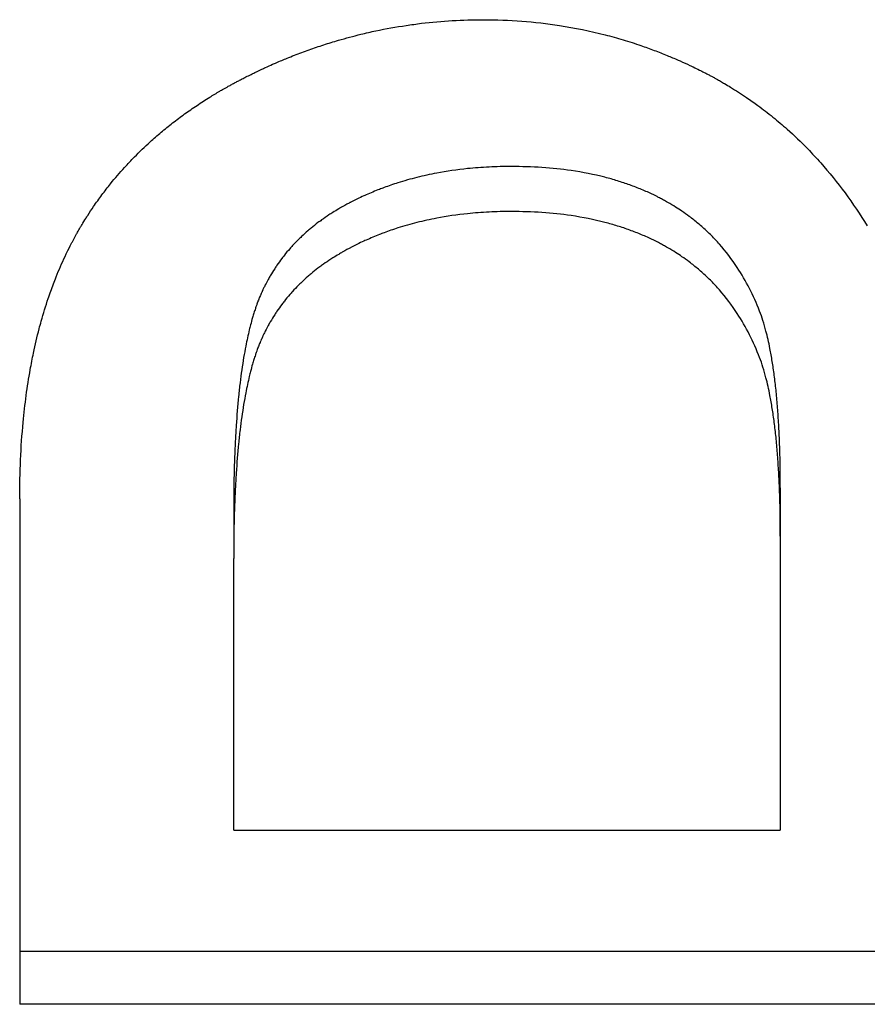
# Model space of a CAD drawing. Extents: x -0.04 to 5.95, y -1.2 to 1.2.
# Tile 2 of 10: x 0.63 to 0.74, y -0.7 to -0.57. Entities that reach past the tile are written whole.
import ezdxf

# ---------------------------------------------------------------- set-up
doc = ezdxf.new("R2010")
doc.units = 0
doc.header["$MEASUREMENT"] = 0
doc.layers.get('0').update_dxf_attribs({"linetype": 'CONTINUOUS'})

msp = doc.modelspace()

# ---------------------------------------------------------------- linework, layer by layer
for p, q in [((0.73088, -0.63261), (0.73088, -0.639)), ((0.63009, -0.63406), (0.63009, -0.701)), ((0.65845, -0.63553), (0.65845, -0.64195)), ((0.73088, -0.639), (0.73088, -0.67795)), ((0.65845, -0.67795), (0.65845, -0.64195)), ((0.65845, -0.67795), (0.73088, -0.67795)), ((0.87009, -0.701), (0.63009, -0.701))]:
    msp.add_line(p, q)
for points, knots in [([(0.63009, -0.63406), (0.63009, -0.6323), (0.63013, -0.63057), (0.63021, -0.62888), (0.63028, -0.62719), (0.6304, -0.62554), (0.63055, -0.62392), (0.63078, -0.62151), (0.63109, -0.61918), (0.63149, -0.61695), (0.63163, -0.6162), (0.63177, -0.61547), (0.63192, -0.61474), (0.63215, -0.61365), (0.6324, -0.61259), (0.63267, -0.61155), (0.63276, -0.6112), (0.63285, -0.61086), (0.63295, -0.61052), (0.63324, -0.60949), (0.63354, -0.60849), (0.63387, -0.60752), (0.63409, -0.60687), (0.63432, -0.60622), (0.63456, -0.60559), (0.63468, -0.60528), (0.6348, -0.60497), (0.63492, -0.60466), (0.63511, -0.60419), (0.6353, -0.60373), (0.6355, -0.60328), (0.63569, -0.60283), (0.63589, -0.60238), (0.6361, -0.60194), (0.63617, -0.60179), (0.63624, -0.60165), (0.63631, -0.6015), (0.63652, -0.60107), (0.63674, -0.60064), (0.63696, -0.60021), (0.637, -0.60014), (0.63703, -0.60007), (0.63707, -0.6), (0.63726, -0.59965), (0.63745, -0.5993), (0.63764, -0.59895), (0.63768, -0.59889), (0.63772, -0.59882), (0.63776, -0.59875), (0.63787, -0.59854), (0.63799, -0.59834), (0.63811, -0.59813), (0.63819, -0.598), (0.63827, -0.59786), (0.63835, -0.59773), (0.63852, -0.59745), (0.63868, -0.59719), (0.63885, -0.59692), (0.63893, -0.59679), (0.63902, -0.59665), (0.6391, -0.59652), (0.63936, -0.59612), (0.63962, -0.59573), (0.63988, -0.59534), (0.64006, -0.59508), (0.64024, -0.59482), (0.64043, -0.59457), (0.64079, -0.59405), (0.64117, -0.59355), (0.64155, -0.59305), (0.64175, -0.5928), (0.64194, -0.59255), (0.64214, -0.59231), (0.64273, -0.59157), (0.64335, -0.59085), (0.64399, -0.59015), (0.64442, -0.58968), (0.64485, -0.58922), (0.6453, -0.58877), (0.64597, -0.58808), (0.64666, -0.58742), (0.64738, -0.58677), (0.64762, -0.58656), (0.64786, -0.58634), (0.6481, -0.58613), (0.64859, -0.5857), (0.64908, -0.58529), (0.64959, -0.58488), (0.64985, -0.58467), (0.6501, -0.58447), (0.65036, -0.58427), (0.65088, -0.58386), (0.65141, -0.58347), (0.65194, -0.58308), (0.65221, -0.58289), (0.65248, -0.5827), (0.65276, -0.58251), (0.65331, -0.58213), (0.65386, -0.58175), (0.65443, -0.58139), (0.65472, -0.5812), (0.655, -0.58102), (0.65529, -0.58085), (0.65572, -0.58058), (0.65616, -0.58031), (0.65661, -0.58005), (0.65676, -0.57997), (0.65691, -0.57988), (0.65706, -0.57979), (0.65728, -0.57967), (0.65751, -0.57954), (0.65773, -0.57941), (0.65781, -0.57937), (0.65788, -0.57933), (0.65796, -0.57929), (0.65811, -0.5792), (0.65827, -0.57912), (0.65842, -0.57904), (0.6585, -0.57899), (0.65857, -0.57895), (0.65865, -0.57891), (0.6588, -0.57883), (0.65896, -0.57875), (0.65911, -0.57867), (0.65919, -0.57863), (0.65927, -0.57858), (0.65935, -0.57854), (0.6595, -0.57846), (0.65966, -0.57838), (0.65982, -0.5783), (0.6599, -0.57826), (0.65997, -0.57822), (0.66005, -0.57818), (0.66029, -0.57806), (0.66053, -0.57795), (0.66076, -0.57783), (0.66092, -0.57775), (0.66108, -0.57767), (0.66124, -0.5776), (0.66131, -0.57756), (0.66139, -0.57752), (0.66147, -0.57748), (0.66171, -0.57737), (0.66195, -0.57726), (0.66218, -0.57715), (0.66234, -0.57707), (0.6625, -0.577), (0.66266, -0.57693), (0.66298, -0.57678), (0.6633, -0.57664), (0.66361, -0.5765), (0.66377, -0.57643), (0.66393, -0.57636), (0.66409, -0.57629), (0.66457, -0.57608), (0.66505, -0.57588), (0.66553, -0.57569), (0.66585, -0.57556), (0.66617, -0.57543), (0.66649, -0.5753), (0.66714, -0.57505), (0.66778, -0.57481), (0.66843, -0.57458), (0.66875, -0.57447), (0.66908, -0.57435), (0.6694, -0.57424), (0.67005, -0.57402), (0.6707, -0.57381), (0.67135, -0.57361), (0.67168, -0.57351), (0.67201, -0.57341), (0.67234, -0.57332), (0.67332, -0.57303), (0.67431, -0.57277), (0.6753, -0.57252), (0.67596, -0.57236), (0.67662, -0.57221), (0.67729, -0.57207), (0.67862, -0.57179), (0.67996, -0.57155), (0.6813, -0.57135), (0.68198, -0.57125), (0.68265, -0.57116), (0.68333, -0.57107), (0.68468, -0.57091), (0.68605, -0.57079), (0.68742, -0.57071), (0.68879, -0.57063), (0.69017, -0.57059), (0.69155, -0.57059)], [0, 0, 0, 0, 0.125, 0.125, 0.125, 0.25, 0.25, 0.25, 0.4375, 0.4375, 0.4375, 0.5, 0.5, 0.5, 0.59375, 0.59375, 0.59375, 0.625, 0.625, 0.625, 0.71875, 0.71875, 0.71875, 0.78125, 0.78125, 0.78125, 0.8125, 0.8125, 0.8125, 0.859375, 0.859375, 0.859375, 0.90625, 0.90625, 0.90625, 0.921875, 0.921875, 0.921875, 0.96875, 0.96875, 0.96875, 0.976562, 0.976562, 0.976562, 1.015625, 1.015625, 1.015625, 1.023438, 1.023438, 1.023438, 1.046875, 1.046875, 1.046875, 1.0625, 1.0625, 1.0625, 1.09375, 1.09375, 1.09375, 1.109375, 1.109375, 1.109375, 1.15625, 1.15625, 1.15625, 1.1875, 1.1875, 1.1875, 1.25, 1.25, 1.25, 1.28125, 1.28125, 1.28125, 1.375, 1.375, 1.375, 1.4375, 1.4375, 1.4375, 1.53125, 1.53125, 1.53125, 1.5625, 1.5625, 1.5625, 1.625, 1.625, 1.625, 1.65625, 1.65625, 1.65625, 1.71875, 1.71875, 1.71875, 1.75, 1.75, 1.75, 1.8125, 1.8125, 1.8125, 1.84375, 1.84375, 1.84375, 1.890625, 1.890625, 1.890625, 1.90625, 1.90625, 1.90625, 1.929688, 1.929688, 1.929688, 1.9375, 1.9375, 1.9375, 1.953125, 1.953125, 1.953125, 1.960938, 1.960938, 1.960938, 1.976562, 1.976562, 1.976562, 1.984375, 1.984375, 1.984375, 2, 2, 2, 2.007812, 2.007812, 2.007812, 2.03125, 2.03125, 2.03125, 2.046875, 2.046875, 2.046875, 2.054688, 2.054688, 2.054688, 2.078125, 2.078125, 2.078125, 2.09375, 2.09375, 2.09375, 2.125, 2.125, 2.125, 2.140625, 2.140625, 2.140625, 2.1875, 2.1875, 2.1875, 2.21875, 2.21875, 2.21875, 2.28125, 2.28125, 2.28125, 2.3125, 2.3125, 2.3125, 2.375, 2.375, 2.375, 2.40625, 2.40625, 2.40625, 2.5, 2.5, 2.5, 2.5625, 2.5625, 2.5625, 2.6875, 2.6875, 2.6875, 2.75, 2.75, 2.75, 2.875, 2.875, 2.875, 3, 3, 3, 3]), ([(0.69155, -0.57059), (0.69326, -0.57059), (0.69495, -0.57065), (0.69663, -0.57078), (0.6983, -0.57091), (0.69996, -0.5711), (0.7016, -0.57135), (0.70364, -0.57167), (0.70567, -0.57208), (0.70766, -0.57259), (0.70806, -0.5727), (0.70846, -0.5728), (0.70886, -0.57291), (0.70965, -0.57314), (0.71044, -0.57337), (0.71123, -0.57363), (0.71162, -0.57375), (0.71201, -0.57388), (0.71241, -0.57402), (0.71299, -0.57422), (0.71358, -0.57443), (0.71416, -0.57465), (0.71474, -0.57486), (0.71532, -0.57509), (0.71589, -0.57533), (0.71637, -0.57553), (0.71685, -0.57573), (0.71733, -0.57594), (0.71743, -0.57598), (0.71752, -0.57602), (0.71762, -0.57606), (0.71805, -0.57625), (0.71847, -0.57645), (0.7189, -0.57665), (0.71904, -0.57672), (0.71918, -0.57678), (0.71933, -0.57685), (0.71961, -0.57699), (0.71989, -0.57713), (0.72018, -0.57727), (0.72032, -0.57734), (0.72046, -0.57741), (0.7206, -0.57748), (0.72074, -0.57755), (0.72088, -0.57762), (0.72102, -0.57769), (0.72116, -0.57777), (0.7213, -0.57784), (0.72144, -0.57791), (0.72158, -0.57798), (0.72172, -0.57806), (0.72185, -0.57813), (0.7219, -0.57816), (0.72195, -0.57818), (0.72199, -0.57821), (0.72213, -0.57828), (0.72227, -0.57836), (0.7224, -0.57843), (0.7225, -0.57849), (0.72259, -0.57854), (0.72268, -0.57859), (0.72286, -0.57869), (0.72304, -0.57879), (0.72322, -0.5789), (0.72331, -0.57895), (0.7234, -0.579), (0.72349, -0.57906), (0.72376, -0.57921), (0.72403, -0.57937), (0.7243, -0.57954), (0.72447, -0.57965), (0.72465, -0.57976), (0.72483, -0.57987), (0.72518, -0.58009), (0.72553, -0.58031), (0.72588, -0.58054), (0.72605, -0.58066), (0.72622, -0.58077), (0.72639, -0.58089), (0.72691, -0.58124), (0.72742, -0.5816), (0.72792, -0.58197), (0.72825, -0.58221), (0.72858, -0.58246), (0.72891, -0.58271), (0.72957, -0.58322), (0.73022, -0.58374), (0.73085, -0.58428), (0.73117, -0.58455), (0.73148, -0.58482), (0.73179, -0.5851), (0.73272, -0.58593), (0.73363, -0.5868), (0.73451, -0.5877), (0.73509, -0.5883), (0.73567, -0.58892), (0.73623, -0.58956), (0.73735, -0.59082), (0.73843, -0.59215), (0.73946, -0.59354), (0.74049, -0.59494), (0.74147, -0.59639), (0.74241, -0.5979)], [0, 0, 0, 0, 0.166667, 0.166667, 0.166667, 0.333333, 0.333333, 0.333333, 0.541667, 0.541667, 0.541667, 0.583333, 0.583333, 0.583333, 0.666667, 0.666667, 0.666667, 0.708333, 0.708333, 0.708333, 0.770833, 0.770833, 0.770833, 0.833333, 0.833333, 0.833333, 0.885417, 0.885417, 0.885417, 0.895833, 0.895833, 0.895833, 0.942708, 0.942708, 0.942708, 0.958333, 0.958333, 0.958333, 0.989583, 0.989583, 0.989583, 1.005208, 1.005208, 1.005208, 1.020833, 1.020833, 1.020833, 1.036458, 1.036458, 1.036458, 1.052083, 1.052083, 1.052083, 1.057292, 1.057292, 1.057292, 1.072917, 1.072917, 1.072917, 1.083333, 1.083333, 1.083333, 1.104167, 1.104167, 1.104167, 1.114583, 1.114583, 1.114583, 1.145833, 1.145833, 1.145833, 1.166667, 1.166667, 1.166667, 1.208333, 1.208333, 1.208333, 1.229167, 1.229167, 1.229167, 1.291667, 1.291667, 1.291667, 1.333333, 1.333333, 1.333333, 1.416667, 1.416667, 1.416667, 1.458333, 1.458333, 1.458333, 1.583333, 1.583333, 1.583333, 1.666667, 1.666667, 1.666667, 1.833333, 1.833333, 1.833333, 2, 2, 2, 2]), ([(0.69521, -0.59004), (0.69422, -0.59004), (0.69325, -0.59006), (0.69229, -0.59011), (0.69132, -0.59016), (0.69038, -0.59023), (0.68945, -0.59032), (0.68805, -0.59047), (0.68668, -0.59066), (0.68535, -0.59091), (0.68491, -0.591), (0.68447, -0.59109), (0.68403, -0.59118), (0.68316, -0.59137), (0.6823, -0.59159), (0.68146, -0.59182), (0.68104, -0.59194), (0.68062, -0.59207), (0.6802, -0.5922), (0.67958, -0.5924), (0.67897, -0.59261), (0.67837, -0.59283), (0.67816, -0.5929), (0.67796, -0.59298), (0.67776, -0.59306), (0.67716, -0.59329), (0.67657, -0.59353), (0.67599, -0.59379), (0.67589, -0.59384), (0.6758, -0.59388), (0.6757, -0.59392), (0.67541, -0.59405), (0.67512, -0.59419), (0.67484, -0.59433), (0.67479, -0.59435), (0.67474, -0.59437), (0.67469, -0.5944), (0.67446, -0.59451), (0.67422, -0.59463), (0.67399, -0.59475), (0.67394, -0.59477), (0.67389, -0.5948), (0.67385, -0.59482), (0.67371, -0.5949), (0.67357, -0.59497), (0.67343, -0.59504), (0.67334, -0.59509), (0.67325, -0.59514), (0.67316, -0.59519), (0.67311, -0.59522), (0.67307, -0.59524), (0.67302, -0.59527), (0.67289, -0.59534), (0.67275, -0.59542), (0.67262, -0.5955), (0.67253, -0.59555), (0.67244, -0.5956), (0.67236, -0.59565), (0.67209, -0.59581), (0.67183, -0.59596), (0.67158, -0.59613), (0.67141, -0.59623), (0.67124, -0.59634), (0.67107, -0.59645), (0.67074, -0.59667), (0.67041, -0.5969), (0.6701, -0.59712), (0.66994, -0.59724), (0.66978, -0.59736), (0.66962, -0.59747), (0.66931, -0.59771), (0.66901, -0.59795), (0.66871, -0.59819), (0.66857, -0.59831), (0.66842, -0.59844), (0.66827, -0.59856), (0.66799, -0.59881), (0.6677, -0.59906), (0.66743, -0.59932), (0.66729, -0.59945), (0.66716, -0.59958), (0.66703, -0.59971), (0.66676, -0.59998), (0.6665, -0.60025), (0.66625, -0.60052), (0.66612, -0.60066), (0.666, -0.60079), (0.66588, -0.60093), (0.66563, -0.60121), (0.66539, -0.60149), (0.66516, -0.60178), (0.66505, -0.60193), (0.66494, -0.60207), (0.66483, -0.60222), (0.6646, -0.60251), (0.66439, -0.60281), (0.66418, -0.60311), (0.66408, -0.60326), (0.66398, -0.60342), (0.66388, -0.60357), (0.66368, -0.60388), (0.66348, -0.60419), (0.6633, -0.6045), (0.66321, -0.60466), (0.66311, -0.60482), (0.66303, -0.60498), (0.66289, -0.60523), (0.66276, -0.60547), (0.66264, -0.60572), (0.6626, -0.6058), (0.66255, -0.60588), (0.66251, -0.60596), (0.66245, -0.60609), (0.66239, -0.60621), (0.66233, -0.60634), (0.66231, -0.60638), (0.66229, -0.60642), (0.66227, -0.60646), (0.66224, -0.60655), (0.6622, -0.60663), (0.66216, -0.60672), (0.66214, -0.60676), (0.66212, -0.6068), (0.6621, -0.60684), (0.66206, -0.60693), (0.66203, -0.60701), (0.66199, -0.6071), (0.66197, -0.60714), (0.66195, -0.60719), (0.66194, -0.60723), (0.6619, -0.60731), (0.66186, -0.6074), (0.66183, -0.60749), (0.66181, -0.60753), (0.66179, -0.60757), (0.66178, -0.60762), (0.66174, -0.6077), (0.66171, -0.60779), (0.66167, -0.60788), (0.66166, -0.60793), (0.66164, -0.60797), (0.66162, -0.60802), (0.66159, -0.60811), (0.66155, -0.6082), (0.66152, -0.60829), (0.6615, -0.60834), (0.66149, -0.60838), (0.66147, -0.60843), (0.66142, -0.60857), (0.66137, -0.60871), (0.66132, -0.60885), (0.66129, -0.60895), (0.66126, -0.60905), (0.66122, -0.60914), (0.66116, -0.60934), (0.6611, -0.60954), (0.66104, -0.60974), (0.66101, -0.60984), (0.66097, -0.60995), (0.66094, -0.61005), (0.66085, -0.61036), (0.66077, -0.61068), (0.66068, -0.61101), (0.66062, -0.61123), (0.66057, -0.61145), (0.66051, -0.61167), (0.66035, -0.61235), (0.66019, -0.61306), (0.66004, -0.61381), (0.65995, -0.61431), (0.65986, -0.61482), (0.65977, -0.61534), (0.65959, -0.6164), (0.65943, -0.61751), (0.65929, -0.61868), (0.65922, -0.61927), (0.65915, -0.61987), (0.65909, -0.62049), (0.65897, -0.62172), (0.65886, -0.62301), (0.65878, -0.62435), (0.65873, -0.62503), (0.65869, -0.62572), (0.65866, -0.62642), (0.65859, -0.62782), (0.65853, -0.62929), (0.6585, -0.63081), (0.65846, -0.63233), (0.65845, -0.6339), (0.65845, -0.63553)], [0, 0, 0, 0, 0.125, 0.125, 0.125, 0.25, 0.25, 0.25, 0.4375, 0.4375, 0.4375, 0.5, 0.5, 0.5, 0.625, 0.625, 0.625, 0.6875, 0.6875, 0.6875, 0.78125, 0.78125, 0.78125, 0.8125, 0.8125, 0.8125, 0.90625, 0.90625, 0.90625, 0.921875, 0.921875, 0.921875, 0.96875, 0.96875, 0.96875, 0.976562, 0.976562, 0.976562, 1.015625, 1.015625, 1.015625, 1.023438, 1.023438, 1.023438, 1.046875, 1.046875, 1.046875, 1.0625, 1.0625, 1.0625, 1.070312, 1.070312, 1.070312, 1.09375, 1.09375, 1.09375, 1.109375, 1.109375, 1.109375, 1.15625, 1.15625, 1.15625, 1.1875, 1.1875, 1.1875, 1.25, 1.25, 1.25, 1.28125, 1.28125, 1.28125, 1.34375, 1.34375, 1.34375, 1.375, 1.375, 1.375, 1.4375, 1.4375, 1.4375, 1.46875, 1.46875, 1.46875, 1.53125, 1.53125, 1.53125, 1.5625, 1.5625, 1.5625, 1.625, 1.625, 1.625, 1.65625, 1.65625, 1.65625, 1.71875, 1.71875, 1.71875, 1.75, 1.75, 1.75, 1.8125, 1.8125, 1.8125, 1.84375, 1.84375, 1.84375, 1.890625, 1.890625, 1.890625, 1.90625, 1.90625, 1.90625, 1.929688, 1.929688, 1.929688, 1.9375, 1.9375, 1.9375, 1.953125, 1.953125, 1.953125, 1.960938, 1.960938, 1.960938, 1.976562, 1.976562, 1.976562, 1.984375, 1.984375, 1.984375, 2, 2, 2, 2.007812, 2.007812, 2.007812, 2.023438, 2.023438, 2.023438, 2.03125, 2.03125, 2.03125, 2.046875, 2.046875, 2.046875, 2.054688, 2.054688, 2.054688, 2.078125, 2.078125, 2.078125, 2.09375, 2.09375, 2.09375, 2.125, 2.125, 2.125, 2.140625, 2.140625, 2.140625, 2.1875, 2.1875, 2.1875, 2.21875, 2.21875, 2.21875, 2.3125, 2.3125, 2.3125, 2.375, 2.375, 2.375, 2.5, 2.5, 2.5, 2.5625, 2.5625, 2.5625, 2.6875, 2.6875, 2.6875, 2.75, 2.75, 2.75, 2.875, 2.875, 2.875, 3, 3, 3, 3]), ([(0.72814, -0.6092), (0.72773, -0.60815), (0.72728, -0.60715), (0.72679, -0.60618), (0.7263, -0.60522), (0.72576, -0.6043), (0.72518, -0.60342), (0.72446, -0.60232), (0.72367, -0.60128), (0.72281, -0.60032), (0.72264, -0.60012), (0.72246, -0.59993), (0.72228, -0.59974), (0.72193, -0.59937), (0.72157, -0.599), (0.72119, -0.59865), (0.721, -0.59847), (0.72081, -0.59829), (0.72062, -0.59812), (0.72023, -0.59778), (0.71983, -0.59744), (0.71942, -0.59712), (0.71922, -0.59696), (0.71901, -0.5968), (0.7188, -0.59664), (0.71849, -0.59641), (0.71817, -0.59618), (0.71784, -0.59596), (0.71757, -0.59577), (0.71729, -0.59559), (0.71701, -0.59541), (0.71668, -0.5952), (0.71633, -0.595), (0.71598, -0.5948), (0.71593, -0.59476), (0.71587, -0.59473), (0.71581, -0.5947), (0.71563, -0.5946), (0.71546, -0.5945), (0.71528, -0.5944), (0.7151, -0.59431), (0.71492, -0.59421), (0.71474, -0.59412), (0.71462, -0.59406), (0.7145, -0.594), (0.71438, -0.59394), (0.71401, -0.59376), (0.71364, -0.59358), (0.71326, -0.59341), (0.71301, -0.5933), (0.71276, -0.59319), (0.7125, -0.59309), (0.71199, -0.59287), (0.71147, -0.59267), (0.71094, -0.59248), (0.71067, -0.59238), (0.7104, -0.59229), (0.71013, -0.5922), (0.70959, -0.59202), (0.70904, -0.59185), (0.70848, -0.59169), (0.7082, -0.59161), (0.70791, -0.59154), (0.70763, -0.59146), (0.7062, -0.5911), (0.7047, -0.5908), (0.70315, -0.59058), (0.70066, -0.59022), (0.69802, -0.59004), (0.69521, -0.59004)], [0, 0, 0, 0, 0.166667, 0.166667, 0.166667, 0.333333, 0.333333, 0.333333, 0.541667, 0.541667, 0.541667, 0.583333, 0.583333, 0.583333, 0.666667, 0.666667, 0.666667, 0.708333, 0.708333, 0.708333, 0.791667, 0.791667, 0.791667, 0.833333, 0.833333, 0.833333, 0.895833, 0.895833, 0.895833, 0.947917, 0.947917, 0.947917, 1.010417, 1.010417, 1.010417, 1.020833, 1.020833, 1.020833, 1.052083, 1.052083, 1.052083, 1.083333, 1.083333, 1.083333, 1.104167, 1.104167, 1.104167, 1.166667, 1.166667, 1.166667, 1.208333, 1.208333, 1.208333, 1.291667, 1.291667, 1.291667, 1.333333, 1.333333, 1.333333, 1.416667, 1.416667, 1.416667, 1.458333, 1.458333, 1.458333, 1.666667, 1.666667, 1.666667, 2, 2, 2, 2]), ([(0.69521, -0.596), (0.69422, -0.596), (0.69325, -0.59602), (0.69229, -0.59607), (0.69132, -0.59612), (0.69038, -0.59619), (0.68945, -0.59629), (0.68805, -0.59643), (0.68668, -0.59663), (0.68535, -0.59688), (0.68491, -0.59697), (0.68447, -0.59706), (0.68403, -0.59715), (0.68316, -0.59735), (0.6823, -0.59756), (0.68146, -0.5978), (0.68104, -0.59792), (0.68062, -0.59805), (0.6802, -0.59818), (0.67958, -0.59838), (0.67897, -0.59859), (0.67837, -0.59882), (0.67816, -0.59889), (0.67796, -0.59897), (0.67776, -0.59905), (0.67716, -0.59928), (0.67657, -0.59953), (0.67599, -0.59979), (0.67589, -0.59983), (0.6758, -0.59988), (0.6757, -0.59992), (0.67541, -0.60005), (0.67512, -0.60019), (0.67484, -0.60033), (0.67479, -0.60035), (0.67474, -0.60038), (0.67469, -0.6004), (0.67446, -0.60052), (0.67422, -0.60064), (0.67399, -0.60076), (0.67394, -0.60078), (0.67389, -0.60081), (0.67385, -0.60083), (0.67371, -0.60091), (0.67357, -0.60098), (0.67343, -0.60105), (0.67334, -0.6011), (0.67325, -0.60115), (0.67316, -0.6012), (0.67311, -0.60123), (0.67307, -0.60125), (0.67302, -0.60128), (0.67289, -0.60136), (0.67275, -0.60143), (0.67262, -0.60151), (0.67253, -0.60156), (0.67244, -0.60161), (0.67236, -0.60167), (0.67209, -0.60182), (0.67183, -0.60198), (0.67158, -0.60215), (0.67141, -0.60226), (0.67124, -0.60236), (0.67107, -0.60248), (0.67074, -0.6027), (0.67041, -0.60292), (0.6701, -0.60316), (0.66994, -0.60327), (0.66978, -0.60339), (0.66962, -0.60351), (0.66931, -0.60374), (0.66901, -0.60399), (0.66871, -0.60423), (0.66857, -0.60436), (0.66842, -0.60448), (0.66827, -0.60461), (0.66799, -0.60486), (0.6677, -0.60511), (0.66743, -0.60538), (0.66729, -0.60551), (0.66716, -0.60564), (0.66703, -0.60577), (0.66676, -0.60604), (0.6665, -0.60631), (0.66625, -0.60659), (0.66612, -0.60672), (0.666, -0.60686), (0.66588, -0.607), (0.66563, -0.60728), (0.66539, -0.60757), (0.66516, -0.60786), (0.66505, -0.60801), (0.66494, -0.60815), (0.66483, -0.6083), (0.6646, -0.6086), (0.66439, -0.6089), (0.66418, -0.6092), (0.66408, -0.60936), (0.66398, -0.60951), (0.66388, -0.60967), (0.66368, -0.60998), (0.66348, -0.61029), (0.6633, -0.61061), (0.66321, -0.61077), (0.66311, -0.61093), (0.66303, -0.61109), (0.66289, -0.61134), (0.66276, -0.61158), (0.66264, -0.61183), (0.6626, -0.61192), (0.66255, -0.612), (0.66251, -0.61208), (0.66245, -0.61221), (0.66239, -0.61234), (0.66233, -0.61246), (0.66231, -0.6125), (0.66229, -0.61255), (0.66227, -0.61259), (0.66224, -0.61267), (0.6622, -0.61276), (0.66216, -0.61285), (0.66214, -0.61289), (0.66212, -0.61293), (0.6621, -0.61297), (0.66206, -0.61306), (0.66203, -0.61315), (0.66199, -0.61323), (0.66197, -0.61328), (0.66195, -0.61332), (0.66194, -0.61336), (0.6619, -0.61345), (0.66186, -0.61354), (0.66183, -0.61362), (0.66181, -0.61367), (0.66179, -0.61371), (0.66178, -0.61375), (0.66174, -0.61384), (0.66171, -0.61393), (0.66167, -0.61402), (0.66166, -0.61407), (0.66164, -0.61411), (0.66162, -0.61416), (0.66159, -0.61425), (0.66155, -0.61434), (0.66152, -0.61443), (0.6615, -0.61448), (0.66149, -0.61453), (0.66147, -0.61457), (0.66142, -0.61472), (0.66137, -0.61486), (0.66132, -0.615), (0.66129, -0.6151), (0.66126, -0.6152), (0.66122, -0.6153), (0.66116, -0.61549), (0.6611, -0.6157), (0.66104, -0.6159), (0.66101, -0.616), (0.66097, -0.61611), (0.66094, -0.61621), (0.66085, -0.61653), (0.66077, -0.61685), (0.66068, -0.61718), (0.66062, -0.6174), (0.66057, -0.61762), (0.66051, -0.61785), (0.66035, -0.61854), (0.66019, -0.61926), (0.66004, -0.62001), (0.65995, -0.62051), (0.65986, -0.62103), (0.65977, -0.62156), (0.65959, -0.62262), (0.65943, -0.62375), (0.65929, -0.62493), (0.65922, -0.62553), (0.65915, -0.62613), (0.65909, -0.62675), (0.65897, -0.628), (0.65886, -0.6293), (0.65878, -0.63066), (0.65873, -0.63134), (0.65869, -0.63204), (0.65866, -0.63275), (0.65859, -0.63417), (0.65853, -0.63564), (0.6585, -0.63718), (0.65846, -0.63871), (0.65845, -0.6403), (0.65845, -0.64195)], [0, 0, 0, 0, 0.125, 0.125, 0.125, 0.25, 0.25, 0.25, 0.4375, 0.4375, 0.4375, 0.5, 0.5, 0.5, 0.625, 0.625, 0.625, 0.6875, 0.6875, 0.6875, 0.78125, 0.78125, 0.78125, 0.8125, 0.8125, 0.8125, 0.90625, 0.90625, 0.90625, 0.921875, 0.921875, 0.921875, 0.96875, 0.96875, 0.96875, 0.976562, 0.976562, 0.976562, 1.015625, 1.015625, 1.015625, 1.023438, 1.023438, 1.023438, 1.046875, 1.046875, 1.046875, 1.0625, 1.0625, 1.0625, 1.070312, 1.070312, 1.070312, 1.09375, 1.09375, 1.09375, 1.109375, 1.109375, 1.109375, 1.15625, 1.15625, 1.15625, 1.1875, 1.1875, 1.1875, 1.25, 1.25, 1.25, 1.28125, 1.28125, 1.28125, 1.34375, 1.34375, 1.34375, 1.375, 1.375, 1.375, 1.4375, 1.4375, 1.4375, 1.46875, 1.46875, 1.46875, 1.53125, 1.53125, 1.53125, 1.5625, 1.5625, 1.5625, 1.625, 1.625, 1.625, 1.65625, 1.65625, 1.65625, 1.71875, 1.71875, 1.71875, 1.75, 1.75, 1.75, 1.8125, 1.8125, 1.8125, 1.84375, 1.84375, 1.84375, 1.890625, 1.890625, 1.890625, 1.90625, 1.90625, 1.90625, 1.929688, 1.929688, 1.929688, 1.9375, 1.9375, 1.9375, 1.953125, 1.953125, 1.953125, 1.960938, 1.960938, 1.960938, 1.976562, 1.976562, 1.976562, 1.984375, 1.984375, 1.984375, 2, 2, 2, 2.007812, 2.007812, 2.007812, 2.023438, 2.023438, 2.023438, 2.03125, 2.03125, 2.03125, 2.046875, 2.046875, 2.046875, 2.054688, 2.054688, 2.054688, 2.078125, 2.078125, 2.078125, 2.09375, 2.09375, 2.09375, 2.125, 2.125, 2.125, 2.140625, 2.140625, 2.140625, 2.1875, 2.1875, 2.1875, 2.21875, 2.21875, 2.21875, 2.3125, 2.3125, 2.3125, 2.375, 2.375, 2.375, 2.5, 2.5, 2.5, 2.5625, 2.5625, 2.5625, 2.6875, 2.6875, 2.6875, 2.75, 2.75, 2.75, 2.875, 2.875, 2.875, 3, 3, 3, 3]), ([(0.72814, -0.61535), (0.72773, -0.6143), (0.72728, -0.61328), (0.72679, -0.61231), (0.7263, -0.61133), (0.72576, -0.6104), (0.72518, -0.60951), (0.72446, -0.6084), (0.72367, -0.60736), (0.72281, -0.60638), (0.72264, -0.60618), (0.72246, -0.60599), (0.72228, -0.6058), (0.72193, -0.60542), (0.72157, -0.60505), (0.72119, -0.60469), (0.721, -0.60451), (0.72081, -0.60434), (0.72062, -0.60416), (0.72023, -0.60381), (0.71983, -0.60348), (0.71942, -0.60315), (0.71922, -0.60299), (0.71901, -0.60283), (0.7188, -0.60267), (0.71849, -0.60243), (0.71817, -0.6022), (0.71784, -0.60198), (0.71757, -0.60179), (0.71729, -0.60161), (0.71701, -0.60143), (0.71668, -0.60121), (0.71633, -0.60101), (0.71598, -0.6008), (0.71593, -0.60077), (0.71587, -0.60074), (0.71581, -0.6007), (0.71563, -0.6006), (0.71546, -0.60051), (0.71528, -0.60041), (0.7151, -0.60031), (0.71492, -0.60022), (0.71474, -0.60012), (0.71462, -0.60006), (0.7145, -0.6), (0.71438, -0.59994), (0.71401, -0.59976), (0.71364, -0.59958), (0.71326, -0.59941), (0.71301, -0.59929), (0.71276, -0.59918), (0.7125, -0.59908), (0.71199, -0.59886), (0.71147, -0.59866), (0.71094, -0.59846), (0.71067, -0.59837), (0.7104, -0.59827), (0.71013, -0.59818), (0.70959, -0.598), (0.70904, -0.59783), (0.70848, -0.59767), (0.7082, -0.59759), (0.70791, -0.59751), (0.70763, -0.59744), (0.7062, -0.59707), (0.7047, -0.59677), (0.70315, -0.59654), (0.70066, -0.59618), (0.69802, -0.596), (0.69521, -0.596)], [0, 0, 0, 0, 0.166667, 0.166667, 0.166667, 0.333333, 0.333333, 0.333333, 0.541667, 0.541667, 0.541667, 0.583333, 0.583333, 0.583333, 0.666667, 0.666667, 0.666667, 0.708333, 0.708333, 0.708333, 0.791667, 0.791667, 0.791667, 0.833333, 0.833333, 0.833333, 0.895833, 0.895833, 0.895833, 0.947917, 0.947917, 0.947917, 1.010417, 1.010417, 1.010417, 1.020833, 1.020833, 1.020833, 1.052083, 1.052083, 1.052083, 1.083333, 1.083333, 1.083333, 1.104167, 1.104167, 1.104167, 1.166667, 1.166667, 1.166667, 1.208333, 1.208333, 1.208333, 1.291667, 1.291667, 1.291667, 1.333333, 1.333333, 1.333333, 1.416667, 1.416667, 1.416667, 1.458333, 1.458333, 1.458333, 1.666667, 1.666667, 1.666667, 2, 2, 2, 2]), ([(0.73088, -0.63261), (0.73088, -0.63082), (0.73086, -0.6291), (0.73081, -0.62747), (0.7308, -0.62706), (0.73078, -0.62666), (0.73077, -0.62626), (0.73073, -0.62546), (0.7307, -0.62468), (0.73065, -0.62393), (0.73063, -0.62355), (0.7306, -0.62318), (0.73058, -0.62281), (0.73053, -0.62207), (0.73047, -0.62136), (0.73041, -0.62067), (0.73038, -0.62032), (0.73034, -0.61998), (0.73031, -0.61964), (0.73024, -0.61897), (0.73016, -0.61832), (0.73008, -0.61769), (0.73004, -0.61737), (0.72999, -0.61706), (0.72995, -0.61676), (0.72986, -0.61615), (0.72977, -0.61556), (0.72966, -0.61499), (0.72961, -0.61471), (0.72956, -0.61443), (0.72951, -0.61415), (0.72935, -0.61333), (0.72917, -0.61256), (0.72898, -0.61184), (0.72872, -0.61087), (0.72845, -0.60999), (0.72814, -0.6092)], [0, 0, 0, 0, 0.166667, 0.166667, 0.166667, 0.208333, 0.208333, 0.208333, 0.291667, 0.291667, 0.291667, 0.333333, 0.333333, 0.333333, 0.416667, 0.416667, 0.416667, 0.458333, 0.458333, 0.458333, 0.541667, 0.541667, 0.541667, 0.583333, 0.583333, 0.583333, 0.666667, 0.666667, 0.666667, 0.708333, 0.708333, 0.708333, 0.833333, 0.833333, 0.833333, 1, 1, 1, 1]), ([(0.73088, -0.639), (0.73088, -0.63719), (0.73086, -0.63546), (0.73081, -0.63381), (0.7308, -0.63339), (0.73078, -0.63299), (0.73077, -0.63258), (0.73073, -0.63178), (0.7307, -0.63099), (0.73065, -0.63023), (0.73063, -0.62985), (0.7306, -0.62947), (0.73058, -0.6291), (0.73053, -0.62836), (0.73047, -0.62764), (0.73041, -0.62694), (0.73038, -0.62659), (0.73034, -0.62624), (0.73031, -0.6259), (0.73024, -0.62522), (0.73016, -0.62456), (0.73008, -0.62393), (0.73004, -0.62361), (0.72999, -0.62329), (0.72995, -0.62299), (0.72986, -0.62237), (0.72977, -0.62177), (0.72966, -0.6212), (0.72961, -0.62091), (0.72956, -0.62063), (0.72951, -0.62036), (0.72935, -0.61953), (0.72917, -0.61875), (0.72898, -0.61802), (0.72872, -0.61704), (0.72845, -0.61616), (0.72814, -0.61535)], [0, 0, 0, 0, 0.166667, 0.166667, 0.166667, 0.208333, 0.208333, 0.208333, 0.291667, 0.291667, 0.291667, 0.333333, 0.333333, 0.333333, 0.416667, 0.416667, 0.416667, 0.458333, 0.458333, 0.458333, 0.541667, 0.541667, 0.541667, 0.583333, 0.583333, 0.583333, 0.666667, 0.666667, 0.666667, 0.708333, 0.708333, 0.708333, 0.833333, 0.833333, 0.833333, 1, 1, 1, 1])]:
    msp.add_open_spline(points, degree=3, knots=knots)
msp.add_open_spline([(0.87009, -0.69399), (0.79009, -0.69399), (0.71009, -0.69399), (0.63009, -0.69399)], degree=3)

doc.saveas('drawing.dxf')
